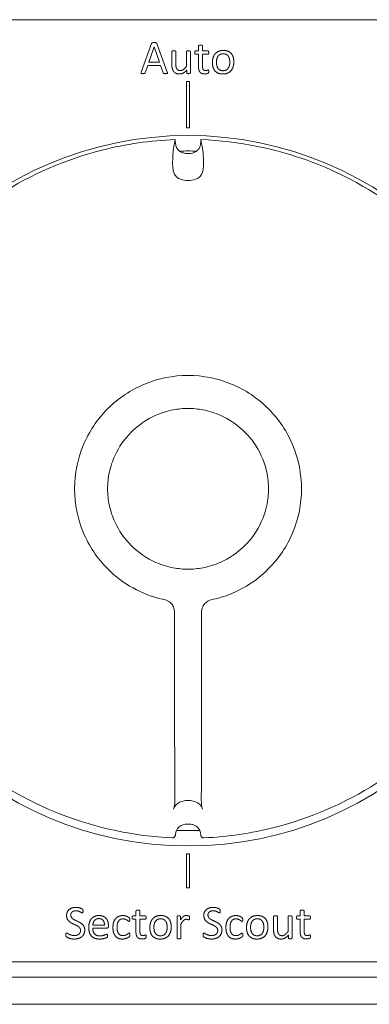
# Model space of a CAD drawing. Extents: x -118729 to -53705, y 33529 to 45095.
# Tile 73 of 83: x -56437 to -56423, y 35570 to 35608. Entities that reach past the tile are written whole.
import ezdxf

# ---------------------------------------------------------------- set-up
doc = ezdxf.new("R2010")
doc.units = 0
doc.header["$LTSCALE"] = 10
doc.header["$MEASUREMENT"] = 0
doc.layers.add('0N', color=7, linetype='CONTINUOUS', lineweight=0)

msp = doc.modelspace()

# ---------------------------------------------------------------- linework, layer by layer
at = {"layer": '0N'}
for p, q in [((-56459.669, 35608.467), (-56401.079, 35608.467)), ((-56431.792, 35607.542), (-56432.193, 35606.433)), ((-56431.901, 35606.815), (-56431.695, 35607.411)), ((-56431.695, 35607.411), (-56431.694, 35607.411)), ((-56431.694, 35607.411), (-56431.485, 35606.815)), ((-56431.18, 35606.432), (-56431.581, 35607.542)), ((-56429.968, 35607.452), (-56429.968, 35607.254)), ((-56429.816, 35607.254), (-56429.816, 35607.452)), ((-56431.003, 35607.23), (-56431.003, 35606.725)), ((-56430.85, 35606.746), (-56430.85, 35607.23)), ((-56430.439, 35607.23), (-56430.439, 35606.649)), ((-56430.286, 35606.399), (-56430.286, 35607.23)), ((-56430.084, 35607.128), (-56429.968, 35607.128)), ((-56429.968, 35607.254), (-56430.083, 35607.254)), ((-56429.968, 35607.128), (-56429.968, 35606.642)), ((-56429.602, 35607.254), (-56429.816, 35607.254)), ((-56429.816, 35606.664), (-56429.816, 35607.128)), ((-56429.816, 35607.128), (-56429.602, 35607.128)), ((-56432.038, 35606.403), (-56431.94, 35606.689)), ((-56431.94, 35606.689), (-56431.443, 35606.689)), ((-56431.485, 35606.815), (-56431.901, 35606.815)), ((-56431.443, 35606.689), (-56431.342, 35606.399)), ((-56430.425, 35606.509), (-56430.425, 35606.399)), ((-56430.314, 35606.067), (-56430.434, 35606.067)), ((-56430.434, 35606.067), (-56430.434, 35604.267)), ((-56430.314, 35604.267), (-56430.314, 35606.067)), ((-56430.434, 35604.267), (-56430.314, 35604.267)), ((-56430.434, 35576.067), (-56430.434, 35574.747)), ((-56430.314, 35576.067), (-56430.434, 35576.067)), ((-56430.314, 35574.747), (-56430.314, 35576.067)), ((-56430.434, 35574.747), (-56430.314, 35574.747)), ((-56432.397, 35573.648), (-56432.512, 35573.648)), ((-56432.397, 35573.846), (-56432.397, 35573.648)), ((-56432.245, 35573.648), (-56432.245, 35573.846)), ((-56432.031, 35573.648), (-56432.245, 35573.648)), ((-56426.021, 35573.648), (-56426.136, 35573.648)), ((-56426.021, 35573.846), (-56426.021, 35573.648)), ((-56425.869, 35573.648), (-56425.869, 35573.846)), ((-56425.655, 35573.648), (-56425.869, 35573.648)), ((-56433.619, 35573.289), (-56434.072, 35573.289)), ((-56433.465, 35573.244), (-56433.465, 35573.272)), ((-56432.513, 35573.521), (-56432.397, 35573.521)), ((-56432.397, 35573.521), (-56432.397, 35573.036)), ((-56432.245, 35573.521), (-56432.031, 35573.521)), ((-56432.245, 35573.058), (-56432.245, 35573.521)), ((-56430.803, 35573.624), (-56430.803, 35572.792)), ((-56430.665, 35573.502), (-56430.665, 35573.624)), ((-56430.651, 35572.792), (-56430.651, 35573.339)), ((-56427.055, 35573.624), (-56427.055, 35573.119)), ((-56426.902, 35573.139), (-56426.902, 35573.624)), ((-56426.492, 35573.624), (-56426.492, 35573.042)), ((-56426.339, 35572.792), (-56426.339, 35573.624)), ((-56426.137, 35573.521), (-56426.021, 35573.521)), ((-56426.021, 35573.521), (-56426.021, 35573.036)), ((-56425.869, 35573.521), (-56425.655, 35573.521)), ((-56425.869, 35573.058), (-56425.869, 35573.521)), ((-56434.072, 35573.178), (-56433.525, 35573.178)), ((-56426.477, 35572.903), (-56426.477, 35572.792)), ((-56401.079, 35571.867), (-56459.669, 35571.867)), ((-56459.669, 35571.267), (-56401.079, 35571.267)), ((-56297.054, 35570.217), (-56461.454, 35570.217))]:
    msp.add_line(p, q, dxfattribs=at)
msp.add_circle((-56430.374, 35590.167), 13.8, dxfattribs=at)
for start, end in [(88.5586, 91.4412), (268.0498, 271.9502)]:
    msp.add_arc((-56430.374, 35590.167), 13.2, start, end, dxfattribs=at)
for points, degree in [([(-56431.689, 35607.576), (-56431.717, 35607.576), (-56431.753, 35607.574), (-56431.776, 35607.566), (-56431.788, 35607.553), (-56431.792, 35607.542)], 2), ([(-56431.581, 35607.542), (-56431.584, 35607.552), (-56431.597, 35607.566), (-56431.621, 35607.574), (-56431.66, 35607.576), (-56431.689, 35607.576)], 2), ([(-56429.893, 35607.481), (-56429.915, 35607.481), (-56429.945, 35607.478), (-56429.962, 35607.469), (-56429.968, 35607.458), (-56429.968, 35607.452)], 2), ([(-56429.816, 35607.452), (-56429.816, 35607.458), (-56429.824, 35607.469), (-56429.84, 35607.478), (-56429.869, 35607.481), (-56429.893, 35607.481)], 2), ([(-56430.926, 35607.258), (-56430.949, 35607.258), (-56430.978, 35607.256), (-56430.996, 35607.247), (-56431.003, 35607.237), (-56431.003, 35607.23)], 2), ([(-56430.85, 35607.23), (-56430.85, 35607.237), (-56430.857, 35607.247), (-56430.874, 35607.256), (-56430.904, 35607.258), (-56430.926, 35607.258)], 2), ([(-56430.363, 35607.258), (-56430.385, 35607.258), (-56430.415, 35607.256), (-56430.433, 35607.247), (-56430.439, 35607.237), (-56430.439, 35607.23)], 2), ([(-56430.286, 35607.23), (-56430.286, 35607.237), (-56430.294, 35607.247), (-56430.311, 35607.256), (-56430.34, 35607.258), (-56430.363, 35607.258)], 2), ([(-56430.083, 35607.254), (-56430.091, 35607.254), (-56430.103, 35607.247), (-56430.11, 35607.231), (-56430.115, 35607.208), (-56430.115, 35607.191)], 2), ([(-56430.115, 35607.191), (-56430.115, 35607.157), (-56430.098, 35607.128), (-56430.084, 35607.128)], 2), ([(-56429.572, 35607.191), (-56429.572, 35607.208), (-56429.575, 35607.231), (-56429.584, 35607.247), (-56429.595, 35607.254), (-56429.602, 35607.254)], 2), ([(-56429.602, 35607.128), (-56429.589, 35607.128), (-56429.572, 35607.157), (-56429.572, 35607.191)], 2), ([(-56429.005, 35607.272), (-56429.111, 35607.272), (-56429.27, 35607.203), (-56429.376, 35607.079), (-56429.429, 35606.909), (-56429.429, 35606.808)], 2), ([(-56429.271, 35606.818), (-56429.271, 35606.889), (-56429.241, 35607.008), (-56429.177, 35607.096), (-56429.079, 35607.144), (-56429.011, 35607.144)], 2), ([(-56429.011, 35607.144), (-56428.937, 35607.144), (-56428.839, 35607.091), (-56428.781, 35607.001), (-56428.756, 35606.881), (-56428.756, 35606.813)], 2), ([(-56428.598, 35606.823), (-56428.598, 35606.928), (-56428.649, 35607.095), (-56428.75, 35607.211), (-56428.903, 35607.272), (-56429.005, 35607.272)], 2), ([(-56431.003, 35606.725), (-56431.003, 35606.635), (-56430.972, 35606.509), (-56430.903, 35606.413), (-56430.789, 35606.358), (-56430.705, 35606.358)], 2), ([(-56430.674, 35606.489), (-56430.719, 35606.489), (-56430.785, 35606.522), (-56430.828, 35606.584), (-56430.85, 35606.672), (-56430.85, 35606.746)], 2), ([(-56430.439, 35606.649), (-56430.504, 35606.57), (-56430.616, 35606.489), (-56430.674, 35606.489)], 2), ([(-56429.968, 35606.642), (-56429.968, 35606.57), (-56429.941, 35606.464), (-56429.883, 35606.394), (-56429.79, 35606.36), (-56429.725, 35606.36)], 2), ([(-56429.699, 35606.491), (-56429.766, 35606.491), (-56429.816, 35606.579), (-56429.816, 35606.664)], 2), ([(-56429.429, 35606.808), (-56429.429, 35606.702), (-56429.379, 35606.535), (-56429.278, 35606.419), (-56429.126, 35606.358), (-56429.023, 35606.358)], 2), ([(-56429.015, 35606.486), (-56429.088, 35606.486), (-56429.188, 35606.539), (-56429.246, 35606.628), (-56429.271, 35606.749), (-56429.271, 35606.818)], 2), ([(-56429.023, 35606.358), (-56428.917, 35606.358), (-56428.758, 35606.428), (-56428.651, 35606.551), (-56428.598, 35606.722), (-56428.598, 35606.823)], 2), ([(-56428.756, 35606.813), (-56428.756, 35606.741), (-56428.785, 35606.622), (-56428.85, 35606.535), (-56428.948, 35606.486), (-56429.015, 35606.486)], 2), ([(-56432.193, 35606.433), (-56432.199, 35606.413), (-56432.201, 35606.388), (-56432.187, 35606.375), (-56432.153, 35606.37), (-56432.126, 35606.37)], 2), ([(-56432.126, 35606.37), (-56432.1, 35606.37), (-56432.068, 35606.374), (-56432.051, 35606.383), (-56432.042, 35606.394), (-56432.038, 35606.403)], 2), ([(-56431.342, 35606.399), (-56431.337, 35606.391), (-56431.33, 35606.379), (-56431.312, 35606.373), (-56431.278, 35606.37), (-56431.25, 35606.37)], 2), ([(-56431.25, 35606.37), (-56431.22, 35606.37), (-56431.186, 35606.374), (-56431.172, 35606.387), (-56431.173, 35606.412), (-56431.18, 35606.432)], 2), ([(-56430.705, 35606.358), (-56430.634, 35606.358), (-56430.496, 35606.43), (-56430.425, 35606.509)], 2), ([(-56430.425, 35606.399), (-56430.425, 35606.392), (-56430.419, 35606.382), (-56430.403, 35606.374), (-56430.376, 35606.37), (-56430.355, 35606.37)], 2), ([(-56430.355, 35606.37), (-56430.336, 35606.37), (-56430.309, 35606.374), (-56430.293, 35606.382), (-56430.286, 35606.392), (-56430.286, 35606.399)], 2), ([(-56429.725, 35606.36), (-56429.704, 35606.36), (-56429.662, 35606.366), (-56429.624, 35606.374), (-56429.594, 35606.387), (-56429.58, 35606.402), (-56429.572, 35606.433), (-56429.572, 35606.461)], 2), ([(-56429.593, 35606.517), (-56429.6, 35606.517), (-56429.619, 35606.509), (-56429.645, 35606.499), (-56429.679, 35606.491), (-56429.699, 35606.491)], 2), ([(-56429.572, 35606.461), (-56429.572, 35606.477), (-56429.575, 35606.499), (-56429.58, 35606.512), (-56429.589, 35606.517), (-56429.593, 35606.517)], 2), ([(-56430.874, 35603.807), (-56430.874, 35603.808), (-56430.874, 35603.808), (-56430.874, 35603.808)], 3), ([(-56430.874, 35603.807), (-56430.874, 35603.807), (-56430.874, 35603.807), (-56430.874, 35603.807)], 3), ([(-56429.874, 35603.808), (-56429.874, 35603.808), (-56429.874, 35603.808), (-56429.874, 35603.807)], 3), ([(-56429.874, 35603.807), (-56429.874, 35603.807), (-56429.874, 35603.807), (-56429.874, 35603.807)], 3), ([(-56434.726, 35573.982), (-56434.804, 35573.982), (-56434.938, 35573.941), (-56435.035, 35573.862), (-56435.089, 35573.743), (-56435.089, 35573.669)], 2), ([(-56435.089, 35573.669), (-56435.089, 35573.596), (-56435.042, 35573.492), (-56434.966, 35573.414), (-56434.87, 35573.357), (-56434.768, 35573.31), (-56434.671, 35573.264), (-56434.595, 35573.21), (-56434.549, 35573.138), (-56434.549, 35573.088)], 2), ([(-56434.928, 35573.684), (-56434.928, 35573.719), (-56434.904, 35573.779), (-56434.856, 35573.823), (-56434.781, 35573.85), (-56434.732, 35573.85)], 2), ([(-56434.384, 35573.104), (-56434.384, 35573.175), (-56434.431, 35573.28), (-56434.508, 35573.357), (-56434.606, 35573.413), (-56434.707, 35573.461), (-56434.805, 35573.507), (-56434.882, 35573.562), (-56434.928, 35573.634), (-56434.928, 35573.684)], 2), ([(-56434.732, 35573.85), (-56434.679, 35573.85), (-56434.592, 35573.823), (-56434.53, 35573.792), (-56434.486, 35573.766), (-56434.476, 35573.766)], 2), ([(-56434.451, 35573.835), (-56434.451, 35573.851), (-56434.454, 35573.874), (-56434.457, 35573.89), (-56434.463, 35573.9), (-56434.479, 35573.917), (-56434.536, 35573.946), (-56434.607, 35573.969), (-56434.687, 35573.982), (-56434.726, 35573.982)], 2), ([(-56434.476, 35573.766), (-56434.469, 35573.766), (-56434.459, 35573.774), (-56434.454, 35573.792), (-56434.451, 35573.818), (-56434.451, 35573.835)], 2), ([(-56433.83, 35573.666), (-56433.922, 35573.666), (-56434.069, 35573.601), (-56434.174, 35573.483), (-56434.229, 35573.312), (-56434.229, 35573.205)], 2), ([(-56433.465, 35573.272), (-56433.465, 35573.353), (-56433.507, 35573.497), (-56433.595, 35573.602), (-56433.732, 35573.666), (-56433.83, 35573.666)], 2), ([(-56432.903, 35573.664), (-56432.985, 35573.664), (-56433.126, 35573.61), (-56433.231, 35573.498), (-56433.291, 35573.321), (-56433.291, 35573.198)], 2), ([(-56432.638, 35573.502), (-56432.638, 35573.519), (-56432.641, 35573.541), (-56432.646, 35573.559), (-56432.654, 35573.572), (-56432.677, 35573.593), (-56432.725, 35573.625), (-56432.788, 35573.65), (-56432.863, 35573.664), (-56432.903, 35573.664)], 2), ([(-56432.512, 35573.648), (-56432.52, 35573.648), (-56432.531, 35573.641), (-56432.539, 35573.625), (-56432.544, 35573.601), (-56432.544, 35573.584)], 2), ([(-56432.322, 35573.875), (-56432.344, 35573.875), (-56432.374, 35573.872), (-56432.39, 35573.863), (-56432.397, 35573.851), (-56432.397, 35573.846)], 2), ([(-56432.245, 35573.846), (-56432.245, 35573.851), (-56432.253, 35573.863), (-56432.269, 35573.872), (-56432.298, 35573.875), (-56432.322, 35573.875)], 2), ([(-56432.001, 35573.584), (-56432.001, 35573.601), (-56432.004, 35573.625), (-56432.013, 35573.641), (-56432.024, 35573.648), (-56432.031, 35573.648)], 2), ([(-56431.434, 35573.666), (-56431.54, 35573.666), (-56431.699, 35573.597), (-56431.804, 35573.473), (-56431.857, 35573.303), (-56431.857, 35573.201)], 2), ([(-56431.027, 35573.217), (-56431.027, 35573.322), (-56431.078, 35573.489), (-56431.179, 35573.605), (-56431.331, 35573.666), (-56431.434, 35573.666)], 2), ([(-56430.734, 35573.652), (-56430.754, 35573.652), (-56430.78, 35573.65), (-56430.797, 35573.641), (-56430.803, 35573.631), (-56430.803, 35573.624)], 2), ([(-56430.665, 35573.624), (-56430.665, 35573.631), (-56430.672, 35573.641), (-56430.687, 35573.65), (-56430.714, 35573.652), (-56430.734, 35573.652)], 2), ([(-56430.438, 35573.666), (-56430.465, 35573.666), (-56430.518, 35573.652), (-56430.571, 35573.616), (-56430.632, 35573.553), (-56430.665, 35573.502)], 2), ([(-56430.317, 35573.57), (-56430.317, 35573.591), (-56430.318, 35573.616), (-56430.321, 35573.628), (-56430.325, 35573.637), (-56430.335, 35573.646), (-56430.362, 35573.655), (-56430.396, 35573.663), (-56430.426, 35573.666), (-56430.438, 35573.666)], 2), ([(-56429.4, 35573.982), (-56429.478, 35573.982), (-56429.612, 35573.941), (-56429.709, 35573.862), (-56429.763, 35573.743), (-56429.763, 35573.669)], 2), ([(-56429.763, 35573.669), (-56429.763, 35573.596), (-56429.715, 35573.492), (-56429.64, 35573.414), (-56429.544, 35573.357), (-56429.442, 35573.31), (-56429.345, 35573.264), (-56429.269, 35573.21), (-56429.223, 35573.138), (-56429.223, 35573.088)], 2), ([(-56429.602, 35573.684), (-56429.602, 35573.719), (-56429.578, 35573.779), (-56429.53, 35573.823), (-56429.455, 35573.85), (-56429.406, 35573.85)], 2), ([(-56429.057, 35573.104), (-56429.057, 35573.175), (-56429.105, 35573.28), (-56429.181, 35573.357), (-56429.279, 35573.413), (-56429.381, 35573.461), (-56429.479, 35573.507), (-56429.555, 35573.562), (-56429.602, 35573.634), (-56429.602, 35573.684)], 2), ([(-56429.406, 35573.85), (-56429.353, 35573.85), (-56429.266, 35573.823), (-56429.204, 35573.792), (-56429.16, 35573.766), (-56429.15, 35573.766)], 2), ([(-56429.125, 35573.835), (-56429.125, 35573.851), (-56429.127, 35573.874), (-56429.131, 35573.89), (-56429.136, 35573.9), (-56429.153, 35573.917), (-56429.21, 35573.946), (-56429.281, 35573.969), (-56429.361, 35573.982), (-56429.4, 35573.982)], 2), ([(-56429.15, 35573.766), (-56429.143, 35573.766), (-56429.133, 35573.774), (-56429.127, 35573.792), (-56429.125, 35573.818), (-56429.125, 35573.835)], 2), ([(-56428.518, 35573.664), (-56428.6, 35573.664), (-56428.741, 35573.61), (-56428.846, 35573.498), (-56428.905, 35573.321), (-56428.905, 35573.198)], 2), ([(-56428.253, 35573.502), (-56428.253, 35573.519), (-56428.255, 35573.541), (-56428.261, 35573.559), (-56428.269, 35573.572), (-56428.291, 35573.593), (-56428.34, 35573.625), (-56428.403, 35573.65), (-56428.477, 35573.664), (-56428.518, 35573.664)], 2), ([(-56427.682, 35573.666), (-56427.788, 35573.666), (-56427.946, 35573.597), (-56428.052, 35573.473), (-56428.105, 35573.303), (-56428.105, 35573.201)], 2), ([(-56427.275, 35573.217), (-56427.275, 35573.322), (-56427.326, 35573.489), (-56427.427, 35573.605), (-56427.579, 35573.666), (-56427.682, 35573.666)], 2), ([(-56426.979, 35573.652), (-56427.001, 35573.652), (-56427.03, 35573.65), (-56427.048, 35573.641), (-56427.055, 35573.631), (-56427.055, 35573.624)], 2), ([(-56426.902, 35573.624), (-56426.902, 35573.631), (-56426.91, 35573.641), (-56426.927, 35573.65), (-56426.956, 35573.652), (-56426.979, 35573.652)], 2), ([(-56426.415, 35573.652), (-56426.438, 35573.652), (-56426.467, 35573.65), (-56426.485, 35573.641), (-56426.492, 35573.631), (-56426.492, 35573.624)], 2), ([(-56426.339, 35573.624), (-56426.339, 35573.631), (-56426.346, 35573.641), (-56426.363, 35573.65), (-56426.393, 35573.652), (-56426.415, 35573.652)], 2), ([(-56426.136, 35573.648), (-56426.144, 35573.648), (-56426.155, 35573.641), (-56426.163, 35573.625), (-56426.167, 35573.601), (-56426.167, 35573.584)], 2), ([(-56425.945, 35573.875), (-56425.968, 35573.875), (-56425.997, 35573.872), (-56426.014, 35573.863), (-56426.021, 35573.851), (-56426.021, 35573.846)], 2), ([(-56425.869, 35573.846), (-56425.869, 35573.851), (-56425.877, 35573.863), (-56425.892, 35573.872), (-56425.922, 35573.875), (-56425.945, 35573.875)], 2), ([(-56425.624, 35573.584), (-56425.624, 35573.601), (-56425.628, 35573.625), (-56425.637, 35573.641), (-56425.648, 35573.648), (-56425.655, 35573.648)], 2), ([(-56434.072, 35573.289), (-56434.069, 35573.34), (-56434.038, 35573.433), (-56433.98, 35573.503), (-56433.895, 35573.546), (-56433.838, 35573.546)], 2), ([(-56433.838, 35573.546), (-56433.728, 35573.546), (-56433.616, 35573.41), (-56433.619, 35573.289)], 2), ([(-56433.132, 35573.206), (-56433.132, 35573.367), (-56433.015, 35573.536), (-56432.904, 35573.536)], 2), ([(-56432.904, 35573.536), (-56432.851, 35573.536), (-56432.772, 35573.506), (-56432.717, 35573.468), (-56432.681, 35573.438), (-56432.668, 35573.438)], 2), ([(-56432.668, 35573.438), (-56432.655, 35573.438), (-56432.638, 35573.466), (-56432.638, 35573.502)], 2), ([(-56432.544, 35573.584), (-56432.544, 35573.551), (-56432.527, 35573.521), (-56432.513, 35573.521)], 2), ([(-56432.031, 35573.521), (-56432.017, 35573.521), (-56432.001, 35573.551), (-56432.001, 35573.584)], 2), ([(-56431.7, 35573.211), (-56431.7, 35573.282), (-56431.669, 35573.402), (-56431.606, 35573.49), (-56431.508, 35573.538), (-56431.439, 35573.538)], 2), ([(-56431.439, 35573.538), (-56431.366, 35573.538), (-56431.268, 35573.485), (-56431.21, 35573.395), (-56431.185, 35573.275), (-56431.185, 35573.207)], 2), ([(-56430.651, 35573.339), (-56430.618, 35573.39), (-56430.565, 35573.461), (-56430.515, 35573.503), (-56430.472, 35573.521), (-56430.448, 35573.521)], 2), ([(-56430.448, 35573.521), (-56430.429, 35573.521), (-56430.396, 35573.513), (-56430.369, 35573.506), (-56430.348, 35573.498), (-56430.34, 35573.498)], 2), ([(-56430.34, 35573.498), (-56430.333, 35573.498), (-56430.325, 35573.506), (-56430.319, 35573.521), (-56430.317, 35573.55), (-56430.317, 35573.57)], 2), ([(-56428.746, 35573.206), (-56428.746, 35573.367), (-56428.629, 35573.536), (-56428.519, 35573.536)], 2), ([(-56428.519, 35573.536), (-56428.466, 35573.536), (-56428.387, 35573.506), (-56428.332, 35573.468), (-56428.296, 35573.438), (-56428.282, 35573.438)], 2), ([(-56428.282, 35573.438), (-56428.27, 35573.438), (-56428.253, 35573.466), (-56428.253, 35573.502)], 2), ([(-56427.948, 35573.211), (-56427.948, 35573.282), (-56427.917, 35573.402), (-56427.854, 35573.49), (-56427.756, 35573.538), (-56427.687, 35573.538)], 2), ([(-56427.687, 35573.538), (-56427.614, 35573.538), (-56427.516, 35573.485), (-56427.457, 35573.395), (-56427.433, 35573.275), (-56427.433, 35573.207)], 2), ([(-56426.167, 35573.584), (-56426.167, 35573.551), (-56426.15, 35573.521), (-56426.137, 35573.521)], 2), ([(-56425.655, 35573.521), (-56425.641, 35573.521), (-56425.624, 35573.551), (-56425.624, 35573.584)], 2), ([(-56435.089, 35572.987), (-56435.096, 35572.987), (-56435.107, 35572.981), (-56435.115, 35572.965), (-56435.118, 35572.938), (-56435.118, 35572.917)], 2), ([(-56435.118, 35572.917), (-56435.118, 35572.888), (-56435.108, 35572.854), (-56435.087, 35572.833), (-56435.033, 35572.801), (-56434.953, 35572.772), (-56434.85, 35572.752), (-56434.789, 35572.752)], 2), ([(-56434.783, 35572.887), (-56434.85, 35572.887), (-56434.955, 35572.92), (-56435.028, 35572.956), (-56435.075, 35572.987), (-56435.089, 35572.987)], 2), ([(-56434.789, 35572.752), (-56434.704, 35572.752), (-56434.555, 35572.798), (-56434.446, 35572.889), (-56434.384, 35573.021), (-56434.384, 35573.104)], 2), ([(-56434.549, 35573.088), (-56434.549, 35573.04), (-56434.583, 35572.966), (-56434.644, 35572.915), (-56434.731, 35572.887), (-56434.783, 35572.887)], 2), ([(-56434.229, 35573.205), (-56434.229, 35573.092), (-56434.175, 35572.922), (-56434.07, 35572.809), (-56433.916, 35572.752), (-56433.814, 35572.752)], 2), ([(-56433.8, 35572.876), (-56433.875, 35572.876), (-56433.979, 35572.919), (-56434.043, 35572.997), (-56434.072, 35573.109), (-56434.072, 35573.178)], 2), ([(-56433.525, 35572.939), (-56433.536, 35572.939), (-56433.58, 35572.92), (-56433.648, 35572.895), (-56433.74, 35572.876), (-56433.8, 35572.876)], 2), ([(-56433.525, 35573.178), (-56433.501, 35573.178), (-56433.465, 35573.208), (-56433.465, 35573.244)], 2), ([(-56433.5, 35572.879), (-56433.5, 35572.896), (-56433.503, 35572.92), (-56433.508, 35572.932), (-56433.518, 35572.939), (-56433.525, 35572.939)], 2), ([(-56433.291, 35573.198), (-56433.291, 35573.09), (-56433.242, 35572.924), (-56433.149, 35572.81), (-56433.01, 35572.752), (-56432.92, 35572.752)], 2), ([(-56432.901, 35572.884), (-56432.956, 35572.884), (-56433.042, 35572.923), (-56433.101, 35573.004), (-56433.132, 35573.126), (-56433.132, 35573.206)], 2), ([(-56432.92, 35572.752), (-56432.877, 35572.752), (-56432.796, 35572.769), (-56432.726, 35572.795), (-56432.671, 35572.828), (-56432.647, 35572.851), (-56432.642, 35572.863), (-56432.637, 35572.879), (-56432.635, 35572.903), (-56432.635, 35572.919)], 2), ([(-56432.66, 35572.988), (-56432.671, 35572.988), (-56432.71, 35572.956), (-56432.769, 35572.916), (-56432.848, 35572.884), (-56432.901, 35572.884)], 2), ([(-56432.635, 35572.919), (-56432.635, 35572.937), (-56432.637, 35572.964), (-56432.644, 35572.981), (-56432.653, 35572.988), (-56432.66, 35572.988)], 2), ([(-56432.397, 35573.036), (-56432.397, 35572.964), (-56432.37, 35572.858), (-56432.312, 35572.788), (-56432.219, 35572.754), (-56432.154, 35572.754)], 2), ([(-56432.128, 35572.885), (-56432.194, 35572.885), (-56432.245, 35572.973), (-56432.245, 35573.058)], 2), ([(-56432.022, 35572.911), (-56432.029, 35572.911), (-56432.048, 35572.903), (-56432.074, 35572.893), (-56432.108, 35572.885), (-56432.128, 35572.885)], 2), ([(-56432.001, 35572.854), (-56432.001, 35572.871), (-56432.004, 35572.893), (-56432.008, 35572.906), (-56432.017, 35572.911), (-56432.022, 35572.911)], 2), ([(-56431.857, 35573.201), (-56431.857, 35573.095), (-56431.808, 35572.929), (-56431.706, 35572.813), (-56431.554, 35572.752), (-56431.452, 35572.752)], 2), ([(-56431.444, 35572.88), (-56431.517, 35572.88), (-56431.616, 35572.933), (-56431.675, 35573.022), (-56431.7, 35573.143), (-56431.7, 35573.211)], 2), ([(-56431.452, 35572.752), (-56431.346, 35572.752), (-56431.187, 35572.822), (-56431.08, 35572.944), (-56431.027, 35573.116), (-56431.027, 35573.217)], 2), ([(-56431.185, 35573.207), (-56431.185, 35573.135), (-56431.214, 35573.015), (-56431.278, 35572.929), (-56431.376, 35572.88), (-56431.444, 35572.88)], 2), ([(-56429.763, 35572.987), (-56429.77, 35572.987), (-56429.781, 35572.981), (-56429.789, 35572.965), (-56429.792, 35572.938), (-56429.792, 35572.917)], 2), ([(-56429.792, 35572.917), (-56429.792, 35572.888), (-56429.782, 35572.854), (-56429.761, 35572.833), (-56429.706, 35572.801), (-56429.626, 35572.772), (-56429.524, 35572.752), (-56429.463, 35572.752)], 2), ([(-56429.456, 35572.887), (-56429.524, 35572.887), (-56429.629, 35572.92), (-56429.702, 35572.956), (-56429.749, 35572.987), (-56429.763, 35572.987)], 2), ([(-56429.463, 35572.752), (-56429.377, 35572.752), (-56429.229, 35572.798), (-56429.119, 35572.889), (-56429.057, 35573.021), (-56429.057, 35573.104)], 2), ([(-56429.223, 35573.088), (-56429.223, 35573.04), (-56429.257, 35572.966), (-56429.318, 35572.915), (-56429.404, 35572.887), (-56429.456, 35572.887)], 2), ([(-56428.905, 35573.198), (-56428.905, 35573.09), (-56428.857, 35572.924), (-56428.763, 35572.81), (-56428.625, 35572.752), (-56428.535, 35572.752)], 2), ([(-56428.515, 35572.884), (-56428.571, 35572.884), (-56428.656, 35572.923), (-56428.716, 35573.004), (-56428.746, 35573.126), (-56428.746, 35573.206)], 2), ([(-56428.535, 35572.752), (-56428.492, 35572.752), (-56428.411, 35572.769), (-56428.341, 35572.795), (-56428.286, 35572.828), (-56428.262, 35572.851), (-56428.256, 35572.863), (-56428.252, 35572.879), (-56428.25, 35572.903), (-56428.25, 35572.919)], 2), ([(-56428.274, 35572.988), (-56428.286, 35572.988), (-56428.325, 35572.956), (-56428.384, 35572.916), (-56428.463, 35572.884), (-56428.515, 35572.884)], 2), ([(-56428.25, 35572.919), (-56428.25, 35572.937), (-56428.252, 35572.964), (-56428.259, 35572.981), (-56428.268, 35572.988), (-56428.274, 35572.988)], 2), ([(-56428.105, 35573.201), (-56428.105, 35573.095), (-56428.056, 35572.929), (-56427.954, 35572.813), (-56427.802, 35572.752), (-56427.7, 35572.752)], 2), ([(-56427.692, 35572.88), (-56427.765, 35572.88), (-56427.864, 35572.933), (-56427.923, 35573.022), (-56427.948, 35573.143), (-56427.948, 35573.211)], 2), ([(-56427.7, 35572.752), (-56427.594, 35572.752), (-56427.435, 35572.822), (-56427.328, 35572.944), (-56427.275, 35573.116), (-56427.275, 35573.217)], 2), ([(-56427.433, 35573.207), (-56427.433, 35573.135), (-56427.462, 35573.015), (-56427.526, 35572.929), (-56427.624, 35572.88), (-56427.692, 35572.88)], 2), ([(-56427.055, 35573.119), (-56427.055, 35573.029), (-56427.025, 35572.903), (-56426.955, 35572.807), (-56426.841, 35572.752), (-56426.758, 35572.752)], 2), ([(-56426.726, 35572.882), (-56426.771, 35572.882), (-56426.838, 35572.916), (-56426.881, 35572.978), (-56426.902, 35573.066), (-56426.902, 35573.139)], 2), ([(-56426.758, 35572.752), (-56426.687, 35572.752), (-56426.548, 35572.824), (-56426.477, 35572.903)], 2), ([(-56426.492, 35573.042), (-56426.556, 35572.964), (-56426.669, 35572.882), (-56426.726, 35572.882)], 2), ([(-56426.021, 35573.036), (-56426.021, 35572.964), (-56425.994, 35572.858), (-56425.935, 35572.788), (-56425.843, 35572.754), (-56425.777, 35572.754)], 2), ([(-56425.752, 35572.885), (-56425.818, 35572.885), (-56425.869, 35572.973), (-56425.869, 35573.058)], 2), ([(-56425.646, 35572.911), (-56425.652, 35572.911), (-56425.672, 35572.903), (-56425.697, 35572.893), (-56425.731, 35572.885), (-56425.752, 35572.885)], 2), ([(-56425.624, 35572.854), (-56425.624, 35572.871), (-56425.628, 35572.893), (-56425.632, 35572.906), (-56425.641, 35572.911), (-56425.646, 35572.911)], 2), ([(-56433.814, 35572.752), (-56433.755, 35572.752), (-56433.65, 35572.77), (-56433.571, 35572.791), (-56433.522, 35572.815), (-56433.512, 35572.825), (-56433.505, 35572.836), (-56433.503, 35572.85), (-56433.5, 35572.868), (-56433.5, 35572.879)], 2), ([(-56432.154, 35572.754), (-56432.132, 35572.754), (-56432.091, 35572.76), (-56432.052, 35572.768), (-56432.023, 35572.781), (-56432.008, 35572.796), (-56432.001, 35572.827), (-56432.001, 35572.854)], 2), ([(-56430.803, 35572.792), (-56430.803, 35572.786), (-56430.796, 35572.775), (-56430.779, 35572.768), (-56430.75, 35572.764), (-56430.727, 35572.764)], 2), ([(-56430.727, 35572.764), (-56430.704, 35572.764), (-56430.674, 35572.768), (-56430.659, 35572.775), (-56430.651, 35572.786), (-56430.651, 35572.792)], 2), ([(-56426.477, 35572.792), (-56426.477, 35572.786), (-56426.472, 35572.775), (-56426.456, 35572.768), (-56426.429, 35572.764), (-56426.407, 35572.764)], 2), ([(-56426.407, 35572.764), (-56426.388, 35572.764), (-56426.361, 35572.768), (-56426.345, 35572.775), (-56426.339, 35572.786), (-56426.339, 35572.792)], 2), ([(-56425.777, 35572.754), (-56425.756, 35572.754), (-56425.714, 35572.76), (-56425.676, 35572.768), (-56425.647, 35572.781), (-56425.632, 35572.796), (-56425.624, 35572.827), (-56425.624, 35572.854)], 2)]:
    msp.add_open_spline(points, degree=degree, dxfattribs=at)
for points, knots in [([(-56443.939, 35590.743), (-56443.885, 35592.209), (-56443.586, 35593.685), (-56442.555, 35596.404), (-56441.818, 35597.685), (-56440, 35599.922), (-56438.896, 35600.906), (-56436.466, 35602.459), (-56435.109, 35603.046), (-56432.785, 35603.635), (-56431.829, 35603.773), (-56430.874, 35603.808)], [0, 0, 0, 0, 0.733686, 0.733686, 1.454117, 1.454117, 2.175025, 2.175025, 2.895916, 2.895916, 3.373623, 3.373623, 3.373623, 3.373623]), ([(-56430.973, 35602.879), (-56430.972, 35603.102), (-56430.964, 35603.292), (-56430.917, 35603.598), (-56430.879, 35603.719), (-56430.874, 35603.807)], [-1.487713, -1.487713, -1.487713, -1.487713, -0.731781, -0.731781, -0.02132, -0.02132, -0.02132, -0.02132]), ([(-56430.874, 35603.808), (-56430.87, 35603.713), (-56430.865, 35603.616), (-56430.814, 35603.485), (-56430.79, 35603.444), (-56430.732, 35603.381), (-56430.7, 35603.356), (-56430.63, 35603.316), (-56430.591, 35603.3), (-56430.5, 35603.275), (-56430.447, 35603.267), (-56430.387, 35603.265), (-56430.381, 35603.265), (-56430.374, 35603.265)], [0, 0, 0, 0, 0.0471645, 0.0471645, 0.0702385, 0.0702385, 0.0900848, 0.0900848, 0.1105224, 0.1105224, 0.1372012, 0.1372012, 0.1404329, 0.1404329, 0.1404329, 0.1404329]), ([(-56430.374, 35603.265), (-56430.299, 35603.265), (-56430.222, 35603.277), (-56430.12, 35603.316), (-56430.09, 35603.33), (-56430.042, 35603.362), (-56430.023, 35603.377), (-56429.975, 35603.423), (-56429.95, 35603.458), (-56429.915, 35603.529), (-56429.903, 35603.566), (-56429.884, 35603.653), (-56429.88, 35603.703), (-56429.875, 35603.771), (-56429.875, 35603.789), (-56429.874, 35603.808)], [0, 0, 0, 0, 0.0377248, 0.0377248, 0.0542094, 0.0542094, 0.0664939, 0.0664939, 0.0871695, 0.0871695, 0.1063255, 0.1063255, 0.1314432, 0.1314432, 0.1405522, 0.1405522, 0.1405522, 0.1405522]), ([(-56429.874, 35603.808), (-56428.407, 35603.754), (-56426.931, 35603.455), (-56424.212, 35602.423), (-56422.932, 35601.686), (-56420.694, 35599.868), (-56419.71, 35598.765), (-56418.158, 35596.334), (-56417.571, 35594.977), (-56416.981, 35592.654), (-56416.844, 35591.697), (-56416.809, 35590.743)], [0, 0, 0, 0, 0.733686, 0.733686, 1.454117, 1.454117, 2.175025, 2.175025, 2.895916, 2.895916, 3.373623, 3.373623, 3.373623, 3.373623]), ([(-56429.775, 35602.879), (-56429.777, 35603.102), (-56429.784, 35603.292), (-56429.831, 35603.598), (-56429.869, 35603.719), (-56429.874, 35603.807)], [0.000001, 0.000001, 0.000001, 0.000001, 0.682394, 0.682394, 1.323739, 1.323739, 1.323739, 1.323739]), ([(-56430.973, 35602.879), (-56430.973, 35602.876), (-56430.973, 35602.872), (-56430.973, 35602.856), (-56430.973, 35602.846), (-56430.972, 35602.812), (-56430.971, 35602.793), (-56430.969, 35602.754), (-56430.967, 35602.731), (-56430.965, 35602.713)], [-0.03523514, -0.03523514, -0.03523514, -0.03523514, -0.02537527, -0.02537527, -0.01770111, -0.01770111, -0.01011591, -0.01011591, 0, 0, 0, 0]), ([(-56429.775, 35602.879), (-56429.775, 35602.876), (-56429.775, 35602.872), (-56429.775, 35602.856), (-56429.775, 35602.846), (-56429.777, 35602.812), (-56429.777, 35602.793), (-56429.78, 35602.754), (-56429.781, 35602.731), (-56429.783, 35602.713)], [0, 0, 0, 0, 0.0113303, 0.0113303, 0.02014893, 0.02014893, 0.02886532, 0.02886532, 0.04048984, 0.04048984, 0.04048984, 0.04048984]), ([(-56430.374, 35602.216), (-56430.472, 35602.216), (-56430.574, 35602.232), (-56430.717, 35602.288), (-56430.767, 35602.316), (-56430.851, 35602.388), (-56430.884, 35602.43), (-56430.943, 35602.549), (-56430.958, 35602.629), (-56430.965, 35602.713)], [0.0000008, 0.0000008, 0.0000008, 0.0000008, 0.0489155, 0.0489155, 0.077861, 0.077861, 0.1064373, 0.1064373, 0.1489417, 0.1489417, 0.1489417, 0.1489417]), ([(-56430.374, 35602.216), (-56430.276, 35602.216), (-56430.174, 35602.232), (-56430.031, 35602.288), (-56429.981, 35602.316), (-56429.897, 35602.388), (-56429.864, 35602.43), (-56429.805, 35602.549), (-56429.79, 35602.629), (-56429.783, 35602.713)], [-0.1638888, -0.1638888, -0.1638888, -0.1638888, -0.1100669, -0.1100669, -0.0782175, -0.0782175, -0.0467742, -0.0467742, -0.0000056, -0.0000056, -0.0000056, -0.0000056]), ([(-56430.374, 35594.647), (-56430.952, 35594.647), (-56431.525, 35594.533), (-56432.594, 35594.09), (-56433.079, 35593.766), (-56433.488, 35593.357)], [-0.5784212, -0.5784212, -0.5784212, -0.5784212, -0.2892108, -0.2892108, 0, 0, 0, 0]), ([(-56430.374, 35594.647), (-56429.796, 35594.647), (-56429.223, 35594.533), (-56428.154, 35594.09), (-56427.669, 35593.766), (-56427.26, 35593.357)], [0, 0, 0, 0, 0.2892106, 0.2892106, 0.5784217, 0.5784217, 0.5784217, 0.5784217]), ([(-56433.488, 35593.357), (-56433.897, 35592.948), (-56434.222, 35592.462), (-56434.663, 35591.398), (-56434.776, 35590.831), (-56434.778, 35590.252), (-56434.778, 35590.247), (-56434.778, 35590.242)], [-0.5784513, -0.5784513, -0.5784513, -0.5784513, -0.2892135, -0.2892135, -0.0024241, -0.0024241, 0, 0, 0, 0]), ([(-56433.496, 35590.242), (-56433.496, 35590.46), (-56433.473, 35590.676), (-56433.381, 35591.108), (-56433.31, 35591.321), (-56433.061, 35591.868), (-56432.844, 35592.18), (-56432.303, 35592.722), (-56431.978, 35592.944), (-56431.406, 35593.196), (-56431.18, 35593.266), (-56430.759, 35593.346), (-56430.567, 35593.365), (-56430.374, 35593.365)], [0, 0, 0, 0, 0.1086072, 0.1086072, 0.2206276, 0.2206276, 0.4089701, 0.4089701, 0.6037388, 0.6037388, 0.7215883, 0.7215883, 0.8179765, 0.8179765, 0.8179765, 0.8179765]), ([(-56430.374, 35593.365), (-56430.181, 35593.365), (-56429.989, 35593.346), (-56429.568, 35593.266), (-56429.342, 35593.196), (-56428.77, 35592.944), (-56428.446, 35592.722), (-56427.904, 35592.18), (-56427.687, 35591.868), (-56427.438, 35591.321), (-56427.367, 35591.108), (-56427.275, 35590.676), (-56427.252, 35590.46), (-56427.252, 35590.242)], [-0.8179765, -0.8179765, -0.8179765, -0.8179765, -0.7215883, -0.7215883, -0.6037388, -0.6037388, -0.4089701, -0.4089701, -0.2206276, -0.2206276, -0.1086072, -0.1086072, 0, 0, 0, 0]), ([(-56427.26, 35593.357), (-56426.851, 35592.948), (-56426.526, 35592.462), (-56426.084, 35591.394), (-56425.97, 35590.821), (-56425.97, 35590.242)], [0, 0, 0, 0, 0.2892386, 0.2892386, 0.5784773, 0.5784773, 0.5784773, 0.5784773]), ([(-56433.488, 35587.128), (-56433.897, 35587.537), (-56434.222, 35588.022), (-56434.663, 35589.087), (-56434.776, 35589.654), (-56434.778, 35590.233), (-56434.778, 35590.238), (-56434.778, 35590.242)], [0, 0, 0, 0, 0.2892391, 0.2892391, 0.5760299, 0.5760299, 0.5784539, 0.5784539, 0.5784539, 0.5784539]), ([(-56430.374, 35587.12), (-56430.567, 35587.12), (-56430.759, 35587.138), (-56431.18, 35587.218), (-56431.406, 35587.289), (-56431.978, 35587.541), (-56432.303, 35587.763), (-56432.844, 35588.305), (-56433.061, 35588.617), (-56433.31, 35589.164), (-56433.381, 35589.377), (-56433.473, 35589.809), (-56433.496, 35590.025), (-56433.496, 35590.242)], [0, 0, 0, 0, 0.0963875, 0.0963875, 0.2142362, 0.2142362, 0.4090034, 0.4090034, 0.5973445, 0.5973445, 0.7093642, 0.7093642, 0.8179706, 0.8179706, 0.8179706, 0.8179706]), ([(-56427.252, 35590.242), (-56427.252, 35590.025), (-56427.275, 35589.809), (-56427.367, 35589.377), (-56427.438, 35589.164), (-56427.687, 35588.617), (-56427.904, 35588.305), (-56428.446, 35587.763), (-56428.77, 35587.541), (-56429.342, 35587.289), (-56429.568, 35587.218), (-56429.989, 35587.138), (-56430.181, 35587.12), (-56430.374, 35587.12)], [-0.8179706, -0.8179706, -0.8179706, -0.8179706, -0.7093642, -0.7093642, -0.5973445, -0.5973445, -0.4090035, -0.4090035, -0.2142362, -0.2142362, -0.0963875, -0.0963875, 0, 0, 0, 0]), ([(-56427.26, 35587.128), (-56426.851, 35587.537), (-56426.526, 35588.022), (-56426.084, 35589.091), (-56425.97, 35589.664), (-56425.97, 35590.242)], [-0.5784772, -0.5784772, -0.5784772, -0.5784772, -0.2892387, -0.2892387, 0, 0, 0, 0]), ([(-56430.992, 35576.682), (-56432.458, 35576.749), (-56433.931, 35577.06), (-56436.641, 35578.115), (-56437.916, 35578.864), (-56440.137, 35580.701), (-56441.112, 35581.813), (-56442.643, 35584.257), (-56443.218, 35585.619), (-56443.778, 35587.909), (-56443.906, 35588.826), (-56443.939, 35589.742)], [0, 0, 0, 0, 0.733686, 0.733686, 1.454117, 1.454117, 2.175025, 2.175025, 2.895916, 2.895916, 3.354117, 3.354117, 3.354117, 3.354117]), ([(-56416.809, 35589.742), (-56416.863, 35588.276), (-56417.162, 35586.799), (-56418.193, 35584.08), (-56418.931, 35582.8), (-56420.749, 35580.563), (-56421.852, 35579.578), (-56424.282, 35578.026), (-56425.639, 35577.439), (-56427.925, 35576.859), (-56428.841, 35576.724), (-56429.756, 35576.682)], [0, 0, 0, 0, 0.733686, 0.733686, 1.454117, 1.454117, 2.175025, 2.175025, 2.895916, 2.895916, 3.354117, 3.354117, 3.354117, 3.354117]), ([(-56431.365, 35585.951), (-56431.765, 35586.043), (-56432.15, 35586.191), (-56432.868, 35586.589), (-56433.198, 35586.838), (-56433.488, 35587.128)], [0, 0, 0, 0, 0.2052948, 0.2052948, 0.410597, 0.410597, 0.410597, 0.410597]), ([(-56429.383, 35585.951), (-56428.983, 35586.043), (-56428.598, 35586.191), (-56427.88, 35586.589), (-56427.55, 35586.838), (-56427.26, 35587.128)], [-0.4106194, -0.4106194, -0.4106194, -0.4106194, -0.2053134, -0.2053134, 0, 0, 0, 0]), ([(-56431.365, 35585.951), (-56431.295, 35585.935), (-56431.218, 35585.919), (-56431.077, 35585.839), (-56431.034, 35585.796), (-56430.979, 35585.726), (-56430.946, 35585.675), (-56430.898, 35585.516), (-56430.898, 35585.437), (-56430.898, 35585.367)], [0, 0, 0, 0, 0.0357515, 0.0357515, 0.0656026, 0.0656026, 0.0932086, 0.0932086, 0.1248551, 0.1248551, 0.1248551, 0.1248551]), ([(-56429.383, 35585.951), (-56429.453, 35585.935), (-56429.53, 35585.919), (-56429.671, 35585.839), (-56429.714, 35585.796), (-56429.769, 35585.726), (-56429.802, 35585.675), (-56429.851, 35585.516), (-56429.851, 35585.437), (-56429.851, 35585.367)], [-0.1380732, -0.1380732, -0.1380732, -0.1380732, -0.0985368, -0.0985368, -0.0655254, -0.0655254, -0.0349969, -0.0349969, 0, 0, 0, 0]), ([(-56430.892, 35579.23), (-56430.895, 35580.169), (-56430.895, 35581.226), (-56430.896, 35583.212), (-56430.897, 35584.336), (-56430.898, 35585.367)], [-0.9942874, -0.9942874, -0.9942874, -0.9942874, -0.5183696, -0.5183696, -0.00001, -0.00001, -0.00001, -0.00001]), ([(-56429.856, 35579.23), (-56429.854, 35580.169), (-56429.853, 35581.226), (-56429.852, 35583.212), (-56429.851, 35584.336), (-56429.851, 35585.367)], [0, 0, 0, 0, 0.489594, 0.489594, 1.022849, 1.022849, 1.022849, 1.022849]), ([(-56430.888, 35578.257), (-56430.889, 35578.417), (-56430.889, 35578.579), (-56430.891, 35578.904), (-56430.891, 35579.067), (-56430.892, 35579.23)], [-0.171237, -0.171237, -0.171237, -0.171237, -0.0851775, -0.0851775, 0, 0, 0, 0]), ([(-56429.86, 35578.257), (-56429.859, 35578.417), (-56429.859, 35578.579), (-56429.858, 35578.904), (-56429.857, 35579.067), (-56429.856, 35579.23)], [0.0000077, 0.0000077, 0.0000077, 0.0000077, 0.086083, 0.086083, 0.1712761, 0.1712761, 0.1712761, 0.1712761]), ([(-56430.888, 35578.257), (-56430.888, 35578.175), (-56430.886, 35578.095), (-56430.9, 35577.918), (-56430.922, 35577.858), (-56430.939, 35577.795)], [-0.06184801, -0.06184801, -0.06184801, -0.06184801, -0.03606572, -0.03606572, -0.00017912, -0.00017912, -0.00017912, -0.00017912]), ([(-56429.86, 35578.257), (-56429.86, 35578.175), (-56429.862, 35578.095), (-56429.848, 35577.918), (-56429.827, 35577.858), (-56429.809, 35577.795)], [0, 0, 0, 0, 0.0440193, 0.0440193, 0.1052902, 0.1052902, 0.1052902, 0.1052902]), ([(-56430.374, 35578.135), (-56430.439, 35578.135), (-56430.505, 35578.128), (-56430.631, 35578.099), (-56430.693, 35578.076), (-56430.795, 35578.014), (-56430.835, 35577.98), (-56430.9, 35577.894), (-56430.922, 35577.846), (-56430.937, 35577.794)], [-0.1232398, -0.1232398, -0.1232398, -0.1232398, -0.0906557, -0.0906557, -0.0576937, -0.0576937, -0.0295179, -0.0295179, -0.0001813, -0.0001813, -0.0001813, -0.0001813]), ([(-56430.374, 35578.135), (-56430.309, 35578.135), (-56430.243, 35578.128), (-56430.117, 35578.099), (-56430.055, 35578.076), (-56429.954, 35578.014), (-56429.914, 35577.98), (-56429.848, 35577.894), (-56429.826, 35577.846), (-56429.811, 35577.794)], [0, 0, 0, 0, 0.0324251, 0.0324251, 0.0652263, 0.0652263, 0.0932646, 0.0932646, 0.122458, 0.122458, 0.122458, 0.122458]), ([(-56430.374, 35577.22), (-56430.45, 35577.22), (-56430.527, 35577.208), (-56430.628, 35577.169), (-56430.658, 35577.154), (-56430.706, 35577.123), (-56430.726, 35577.108), (-56430.773, 35577.062), (-56430.798, 35577.027), (-56430.833, 35576.956), (-56430.845, 35576.919), (-56430.86, 35576.851), (-56430.864, 35576.821), (-56430.867, 35576.79)], [0, 0, 0, 0, 0.0377248, 0.0377248, 0.0542094, 0.0542094, 0.0664939, 0.0664939, 0.0871695, 0.0871695, 0.1063255, 0.1063255, 0.1216771, 0.1216771, 0.1216771, 0.1216771]), ([(-56429.881, 35576.79), (-56429.887, 35576.849), (-56429.898, 35576.908), (-56429.932, 35576.994), (-56429.949, 35577.023), (-56429.993, 35577.082), (-56430.024, 35577.11), (-56430.09, 35577.155), (-56430.126, 35577.172), (-56430.209, 35577.202), (-56430.258, 35577.212), (-56430.33, 35577.219), (-56430.352, 35577.22), (-56430.374, 35577.22)], [0, 0, 0, 0, 0.0294825, 0.0294825, 0.046082, 0.046082, 0.0663855, 0.0663855, 0.0859404, 0.0859404, 0.1106567, 0.1106567, 0.1217337, 0.1217337, 0.1217337, 0.1217337]), ([(-56430.867, 35576.79), (-56430.868, 35576.781), (-56430.87, 35576.772), (-56430.876, 35576.754), (-56430.88, 35576.746), (-56430.891, 35576.728), (-56430.899, 35576.719), (-56430.918, 35576.703), (-56430.929, 35576.696), (-56430.952, 35576.687), (-56430.964, 35576.683), (-56430.981, 35576.682), (-56430.987, 35576.682), (-56430.992, 35576.682)], [0, 0, 0, 0, 0.00465667, 0.00465667, 0.00917895, 0.00917895, 0.01529022, 0.01529022, 0.02152404, 0.02152404, 0.02767854, 0.02767854, 0.03035275, 0.03035275, 0.03035275, 0.03035275]), ([(-56429.756, 35576.682), (-56429.765, 35576.681), (-56429.774, 35576.682), (-56429.793, 35576.686), (-56429.803, 35576.689), (-56429.824, 35576.699), (-56429.835, 35576.706), (-56429.853, 35576.723), (-56429.861, 35576.733), (-56429.873, 35576.755), (-56429.877, 35576.767), (-56429.88, 35576.783), (-56429.881, 35576.787), (-56429.881, 35576.79)], [0, 0, 0, 0, 0.00453101, 0.00453101, 0.00965937, 0.00965937, 0.0160498, 0.0160498, 0.02218767, 0.02218767, 0.0284454, 0.0284454, 0.03033938, 0.03033938, 0.03033938, 0.03033938])]:
    msp.add_open_spline(points, degree=3, knots=knots, dxfattribs=at)

doc.saveas('drawing.dxf')
